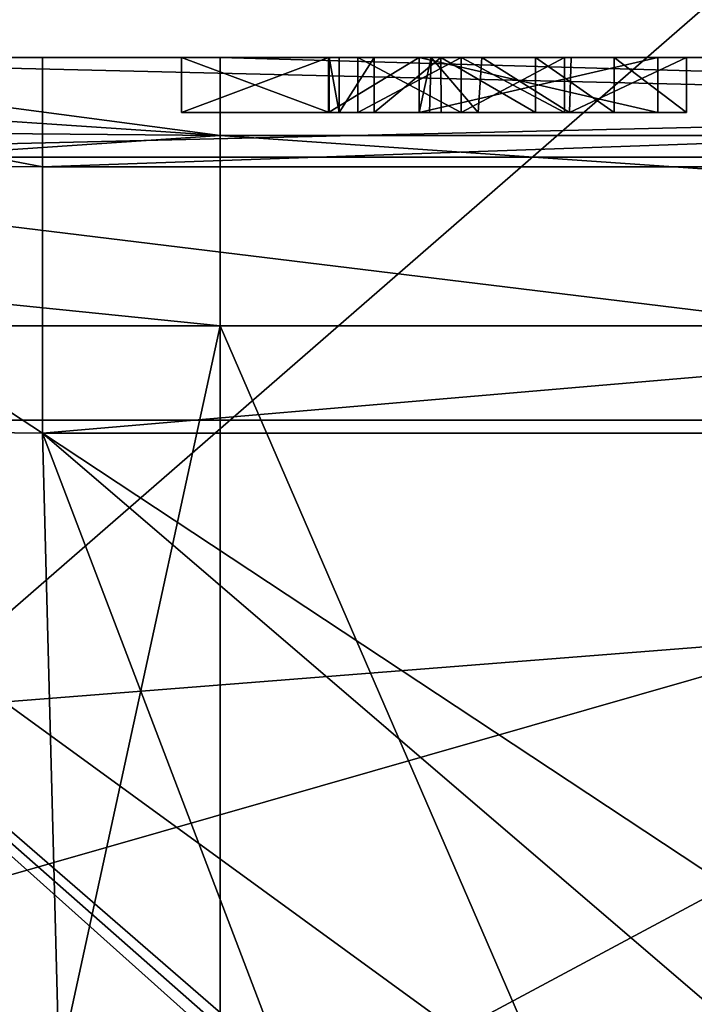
# Model space of a CAD drawing. Header units: millimetres. Extents: x -175 to 175, y 0 to 204.
# Tile 96 of 138: x 147.14 to 148.36, y 80.88 to 82.67. Entities that reach past the tile are written whole.
import ezdxf

# ---------------------------------------------------------------- set-up
doc = ezdxf.new("R2010")
doc.units = ezdxf.units.MM
doc.header["$LTSCALE"] = 65.185185
for name, color, linetype in [('488', 7, 'CONTINUOUS'), ('492', 7, 'CONTINUOUS'), ('493', 7, 'CONTINUOUS'), ('498', 7, 'CONTINUOUS'), ('500', 7, 'CONTINUOUS'), ('501', 7, 'CONTINUOUS'), ('506', 7, 'CONTINUOUS'), ('507', 7, 'CONTINUOUS'), ('531', 7, 'CONTINUOUS'), ('533', 7, 'CONTINUOUS'), ('534', 7, 'CONTINUOUS'), ('550', 7, 'CONTINUOUS'), ('551', 7, 'CONTINUOUS'), ('552', 7, 'CONTINUOUS'), ('553', 7, 'CONTINUOUS'), ('554', 7, 'CONTINUOUS'), ('555', 7, 'CONTINUOUS'), ('556', 7, 'CONTINUOUS'), ('557', 7, 'CONTINUOUS'), ('558', 7, 'CONTINUOUS'), ('559', 7, 'CONTINUOUS'), ('560', 7, 'CONTINUOUS'), ('561', 7, 'CONTINUOUS'), ('562', 7, 'CONTINUOUS'), ('563', 7, 'CONTINUOUS'), ('564', 7, 'CONTINUOUS'), ('565', 7, 'CONTINUOUS'), ('608', 7, 'CONTINUOUS'), ('609', 7, 'CONTINUOUS'), ('610', 7, 'CONTINUOUS'), ('611', 7, 'CONTINUOUS'), ('612', 7, 'CONTINUOUS'), ('613', 7, 'CONTINUOUS'), ('614', 7, 'CONTINUOUS'), ('683', 7, 'CONTINUOUS'), ('783', 7, 'CONTINUOUS'), ('802', 7, 'CONTINUOUS'), ('803', 7, 'CONTINUOUS'), ('806', 7, 'CONTINUOUS'), ('807', 7, 'CONTINUOUS'), ('819', 7, 'CONTINUOUS'), ('820', 7, 'CONTINUOUS'), ('827', 7, 'CONTINUOUS')]:
    doc.layers.add(name, color=color, linetype=linetype)

msp = doc.modelspace()

# ---------------------------------------------------------------- linework, layer by layer
at = {"layer": '488', "color": 7, "linetype": 'CONTINUOUS', "true_color": 0xe0f2ff}
for points in [[(147.5, 70.5738, -7.0255), (147.5, 82.1131, -7.3277), (152.5, 70.5738, -7.0255), (147.5, 70.5738, -7.0255)], [(152.5, 70.5738, -7.0255), (147.5, 82.1131, -7.3277), (152.5, 82.1131, -7.3277), (152.5, 70.5738, -7.0255)]]:
    msp.add_3dface(points, dxfattribs=at)
at = {"layer": '492', "color": 7, "linetype": 'CONTINUOUS', "true_color": 0xe0f2ff}
for points in [[(147.5, 82.1131, -7.3277), (147.5, 70.5738, -7.0255), (144.9872, 70.5738, -6.3522), (147.5, 82.1131, -7.3277)], [(147.5, 82.1131, -7.3277), (144.9872, 70.5738, -6.3522), (146.37, 82.1131, -7.2065), (147.5, 82.1131, -7.3277)]]:
    msp.add_3dface(points, dxfattribs=at)
at = {"layer": '493', "color": 7, "linetype": 'CONTINUOUS', "true_color": 0xe0f2ff}
for points in [[(151.6872, 78.9406, 8.7446), (152.8229, 81.9183, 8.8226), (147.1771, 81.9183, 8.8226), (151.6872, 78.9406, 8.7446)], [(150, 79.5, 8.7592), (151.6872, 78.9406, 8.7446), (147.1771, 81.9183, 8.8226), (150, 79.5, 8.7592)], [(148.3128, 78.9406, 8.7446), (150, 79.5, 8.7592), (147.1771, 81.9183, 8.8226), (148.3128, 78.9406, 8.7446)], [(147.2932, 77.4831, 8.7064), (148.3128, 78.9406, 8.7446), (147.1771, 81.9183, 8.8226), (147.2932, 77.4831, 8.7064)]]:
    msp.add_3dface(points, dxfattribs=at)
at = {"layer": '498', "color": 7, "linetype": 'CONTINUOUS', "true_color": 0xe0f2ff}
for points in [[(144.8236, 84.1, -19.3185), (150, 84.1, -20), (144.8236, 79.6, -19.3185), (144.8236, 84.1, -19.3185)], [(144.8236, 79.6, -19.3185), (150, 84.1, -20), (150, 79.6, -20), (144.8236, 79.6, -19.3185)]]:
    msp.add_3dface(points, dxfattribs=at)
at = {"layer": '500', "color": 7, "linetype": 'CONTINUOUS', "true_color": 0xe0f2ff}
for points in [[(145.1719, 79.429, -18.0185), (150, 79.429, -18.6542), (141.1303, 81.942, -15.3628), (145.1719, 79.429, -18.0185)], [(141.1303, 81.942, -15.3628), (150, 79.429, -18.6542), (150, 81.942, -17.7395), (141.1303, 81.942, -15.3628)]]:
    msp.add_3dface(points, dxfattribs=at)
at = {"layer": '501', "color": 7, "linetype": 'CONTINUOUS', "true_color": 0xe0f2ff}
for points in [[(141.1303, 81.942, 15.3628), (150, 81.942, 17.7395), (142.1714, 79.7003, 16.8231), (141.1303, 81.942, 15.3628)], [(142.1714, 79.7003, 16.8231), (150, 81.942, 17.7395), (145.9875, 79.7944, 18.0813), (142.1714, 79.7003, 16.8231)], [(145.9875, 79.7944, 18.0813), (150, 81.942, 17.7395), (150.0004, 79.8296, 18.5084), (145.9875, 79.7944, 18.0813)]]:
    msp.add_3dface(points, dxfattribs=at)
at = {"layer": '506', "color": 7, "linetype": 'CONTINUOUS', "true_color": 0xe0f2ff}
for points in [[(169.5, 83.1889, 40.26), (130.5, 83.1889, 40.26), (130.5, 80.1266, 24.8648), (169.5, 83.1889, 40.26)], [(169.5, 83.1889, 40.26), (130.5, 80.1266, 24.8648), (169.5, 80.1266, 24.8648), (169.5, 83.1889, 40.26)]]:
    msp.add_3dface(points, dxfattribs=at)
at = {"layer": '507', "color": 7, "linetype": 'CONTINUOUS', "true_color": 0xe0f2ff}
for points in [[(146.087, 82.4192, -16.927), (153.913, 82.4192, -16.927), (146.2982, 82.6, -16.3869), (146.087, 82.4192, -16.927)], [(146.2982, 82.6, -16.3869), (153.913, 82.4192, -16.927), (153.7018, 82.6, -16.3869), (146.2982, 82.6, -16.3869)], [(141.1303, 81.942, -15.3628), (150, 81.942, -17.7395), (146.087, 82.4192, -16.927), (141.1303, 81.942, -15.3628)], [(146.087, 82.4192, -16.927), (150, 81.942, -17.7395), (153.913, 82.4192, -16.927), (146.087, 82.4192, -16.927)]]:
    msp.add_3dface(points, dxfattribs=at)
at = {"layer": '531', "color": 7, "linetype": 'CONTINUOUS', "true_color": 0xe0f2ff}
for points in [[(145.5, 82.6, 4.5), (154.5, 82.6, 4.5), (151.1099, 78.5195, 4.5), (145.5, 82.6, 4.5)], [(145.5, 70.1, 4.5), (145.5, 82.6, 4.5), (147.8658, 76.1181, 4.5), (145.5, 70.1, 4.5)], [(147.8658, 76.1181, 4.5), (145.5, 82.6, 4.5), (147.9496, 77.0538, 4.5), (147.8658, 76.1181, 4.5)], [(147.9496, 77.0538, 4.5), (145.5, 82.6, 4.5), (148.6338, 78.1949, 4.5), (147.9496, 77.0538, 4.5)], [(148.6338, 78.1949, 4.5), (145.5, 82.6, 4.5), (149.8664, 78.6957, 4.5), (148.6338, 78.1949, 4.5)], [(149.8664, 78.6957, 4.5), (145.5, 82.6, 4.5), (149.9325, 78.7, 4.5), (149.8664, 78.6957, 4.5)], [(149.9325, 78.7, 4.5), (145.5, 82.6, 4.5), (149.9987, 78.7008, 4.5), (149.9325, 78.7, 4.5)], [(149.9987, 78.7008, 4.5), (145.5, 82.6, 4.5), (151.1099, 78.5195, 4.5), (149.9987, 78.7008, 4.5)]]:
    msp.add_3dface(points, dxfattribs=at)
at = {"layer": '533', "color": 7, "linetype": 'CONTINUOUS', "true_color": 0xe0f2ff}
for points in [[(154.5, 70.1, -4.5), (154.5, 82.6, -4.5), (145.5, 70.1, -4.5), (154.5, 70.1, -4.5)], [(154.5, 82.6, -4.5), (145.5, 82.6, -4.5), (145.5, 70.1, -4.5), (154.5, 82.6, -4.5)]]:
    msp.add_3dface(points, dxfattribs=at)
at = {"layer": '534', "color": 7, "linetype": 'CONTINUOUS', "true_color": 0xe0f2ff}
for points in [[(154.5, 82.6, -4.5), (154.5, 82.6, 4.5), (145.5, 82.6, -4.5), (154.5, 82.6, -4.5)], [(154.5, 82.6, 4.5), (145.5, 82.6, 4.5), (145.5, 82.6, -4.5), (154.5, 82.6, 4.5)]]:
    msp.add_3dface(points, dxfattribs=at)
at = {"layer": '550', "color": 7, "linetype": 'CONTINUOUS', "true_color": 0xe0f2ff}
for points in [[(147.8609, 82.5, 14.4951), (147.6974, 82.5, 14.4951), (147.4294, 82.5, 14.3561), (147.8609, 82.5, 14.4951)], [(147.4294, 82.5, 14.3561), (147.6974, 82.5, 14.4951), (147.4294, 82.5, 14.4951), (147.4294, 82.5, 14.3561)], [(148.2945, 82.5, 14.4951), (147.8609, 82.5, 14.4951), (147.4294, 82.5, 14.3561), (148.2945, 82.5, 14.4951)], [(147.6967, 82.5, 14.3561), (148.2945, 82.5, 14.4951), (147.4294, 82.5, 14.3561), (147.6967, 82.5, 14.3561)], [(147.8609, 82.5, 14.3561), (148.2945, 82.5, 14.4951), (147.6967, 82.5, 14.3561), (147.8609, 82.5, 14.3561)], [(147.8609, 82.5, 13.4637), (147.8609, 82.5, 14.3561), (147.6967, 82.5, 13.4637), (147.8609, 82.5, 13.4637)], [(147.6967, 82.5, 13.4637), (147.8609, 82.5, 14.3561), (147.6967, 82.5, 14.3561), (147.6967, 82.5, 13.4637)], [(147.6974, 82.5, 14.5755), (147.6974, 82.5, 14.4951), (147.8609, 82.5, 14.5636), (147.6974, 82.5, 14.5755)], [(147.8609, 82.5, 14.5636), (147.6974, 82.5, 14.4951), (147.8609, 82.5, 14.5293), (147.8609, 82.5, 14.5636)], [(147.8609, 82.5, 14.5293), (147.6974, 82.5, 14.4951), (147.8609, 82.5, 14.4951), (147.8609, 82.5, 14.5293)], [(147.7161, 82.5, 14.7331), (147.6974, 82.5, 14.5755), (147.8797, 82.5, 14.7056), (147.7161, 82.5, 14.7331)], [(147.8797, 82.5, 14.7056), (147.6974, 82.5, 14.5755), (147.8609, 82.5, 14.5636), (147.8797, 82.5, 14.7056)], [(147.7795, 82.5, 14.8518), (147.7161, 82.5, 14.7331), (147.9683, 82.5, 14.799), (147.7795, 82.5, 14.8518)], [(147.9683, 82.5, 14.799), (147.7161, 82.5, 14.7331), (147.8797, 82.5, 14.7056), (147.9683, 82.5, 14.799)], [(147.901, 82.5, 14.9316), (147.7795, 82.5, 14.8518), (148.3464, 82.5, 14.9358), (147.901, 82.5, 14.9316)], [(148.3464, 82.5, 14.9358), (147.7795, 82.5, 14.8518), (148.1338, 82.5, 14.8251), (148.3464, 82.5, 14.9358)], [(148.1338, 82.5, 14.8251), (147.7795, 82.5, 14.8518), (147.9683, 82.5, 14.799), (148.1338, 82.5, 14.8251)], [(148.2945, 82.5, 14.3561), (148.2945, 82.5, 14.4951), (147.8609, 82.5, 14.3561), (148.2945, 82.5, 14.3561)], [(148.0724, 82.5, 14.9637), (147.901, 82.5, 14.9316), (148.215, 82.5, 14.9578), (148.0724, 82.5, 14.9637)], [(148.215, 82.5, 14.9578), (147.901, 82.5, 14.9316), (148.3464, 82.5, 14.9358), (148.215, 82.5, 14.9578)], [(148.3464, 82.5, 14.7908), (148.3464, 82.5, 14.9358), (148.1338, 82.5, 14.8251), (148.3464, 82.5, 14.7908)]]:
    msp.add_3dface(points, dxfattribs=at)
at = {"layer": '551', "color": 7, "linetype": 'CONTINUOUS', "true_color": 0xe0f2ff}
for points in [[(147.4294, 82.5, 14.4951), (147.6974, 82.5, 14.4951), (147.4294, 82.6, 14.4951), (147.4294, 82.5, 14.4951)], [(147.6974, 82.5, 14.4951), (147.6974, 82.6, 14.4951), (147.4294, 82.6, 14.4951), (147.6974, 82.5, 14.4951)]]:
    msp.add_3dface(points, dxfattribs=at)
at = {"layer": '552', "color": 7, "linetype": 'CONTINUOUS', "true_color": 0xe0f2ff}
for points in [[(147.4294, 82.5, 14.3561), (147.4294, 82.5, 14.4951), (147.4294, 82.6, 14.3561), (147.4294, 82.5, 14.3561)], [(147.4294, 82.5, 14.4951), (147.4294, 82.6, 14.4951), (147.4294, 82.6, 14.3561), (147.4294, 82.5, 14.4951)]]:
    msp.add_3dface(points, dxfattribs=at)
at = {"layer": '553', "color": 7, "linetype": 'CONTINUOUS', "true_color": 0xe0f2ff}
for points in [[(147.6967, 82.5, 14.3561), (147.4294, 82.5, 14.3561), (147.6967, 82.6, 14.3561), (147.6967, 82.5, 14.3561)], [(147.4294, 82.5, 14.3561), (147.4294, 82.6, 14.3561), (147.6967, 82.6, 14.3561), (147.4294, 82.5, 14.3561)]]:
    msp.add_3dface(points, dxfattribs=at)
at = {"layer": '554', "color": 7, "linetype": 'CONTINUOUS', "true_color": 0xe0f2ff}
for points in [[(147.6967, 82.5, 13.4637), (147.6967, 82.5, 14.3561), (147.6967, 82.6, 13.4637), (147.6967, 82.5, 13.4637)], [(147.6967, 82.5, 14.3561), (147.6967, 82.6, 14.3561), (147.6967, 82.6, 13.4637), (147.6967, 82.5, 14.3561)]]:
    msp.add_3dface(points, dxfattribs=at)
at = {"layer": '555', "color": 7, "linetype": 'CONTINUOUS', "true_color": 0xe0f2ff}
for points in [[(147.8609, 82.5, 13.4637), (147.6967, 82.5, 13.4637), (147.8609, 82.6, 13.4637), (147.8609, 82.5, 13.4637)], [(147.6967, 82.5, 13.4637), (147.6967, 82.6, 13.4637), (147.8609, 82.6, 13.4637), (147.6967, 82.5, 13.4637)]]:
    msp.add_3dface(points, dxfattribs=at)
at = {"layer": '556', "color": 7, "linetype": 'CONTINUOUS', "true_color": 0xe0f2ff}
for points in [[(147.8609, 82.5, 14.3561), (147.8609, 82.5, 13.4637), (147.8609, 82.6, 14.3561), (147.8609, 82.5, 14.3561)], [(147.8609, 82.5, 13.4637), (147.8609, 82.6, 13.4637), (147.8609, 82.6, 14.3561), (147.8609, 82.5, 13.4637)]]:
    msp.add_3dface(points, dxfattribs=at)
at = {"layer": '557', "color": 7, "linetype": 'CONTINUOUS', "true_color": 0xe0f2ff}
for points in [[(148.2945, 82.5, 14.3561), (147.8609, 82.5, 14.3561), (148.2945, 82.6, 14.3561), (148.2945, 82.5, 14.3561)], [(147.8609, 82.5, 14.3561), (147.8609, 82.6, 14.3561), (148.2945, 82.6, 14.3561), (147.8609, 82.5, 14.3561)]]:
    msp.add_3dface(points, dxfattribs=at)
at = {"layer": '558', "color": 7, "linetype": 'CONTINUOUS', "true_color": 0xe0f2ff}
for points in [[(148.2945, 82.5, 14.4951), (148.2945, 82.5, 14.3561), (148.2945, 82.6, 14.4951), (148.2945, 82.5, 14.4951)], [(148.2945, 82.5, 14.3561), (148.2945, 82.6, 14.3561), (148.2945, 82.6, 14.4951), (148.2945, 82.5, 14.3561)]]:
    msp.add_3dface(points, dxfattribs=at)
at = {"layer": '559', "color": 7, "linetype": 'CONTINUOUS', "true_color": 0xe0f2ff}
for points in [[(147.8609, 82.5, 14.4951), (148.2945, 82.5, 14.4951), (147.8609, 82.6, 14.4951), (147.8609, 82.5, 14.4951)], [(148.2945, 82.5, 14.4951), (148.2945, 82.6, 14.4951), (147.8609, 82.6, 14.4951), (148.2945, 82.5, 14.4951)]]:
    msp.add_3dface(points, dxfattribs=at)
at = {"layer": '560', "color": 7, "linetype": 'CONTINUOUS', "true_color": 0xe0f2ff}
for points in [[(147.8609, 82.5, 14.5636), (147.8609, 82.5, 14.5293), (147.8609, 82.6, 14.5636), (147.8609, 82.5, 14.5636)], [(147.8609, 82.5, 14.5293), (147.8609, 82.5, 14.4951), (147.8609, 82.6, 14.5293), (147.8609, 82.5, 14.5293)], [(147.8609, 82.6, 14.5636), (147.8609, 82.5, 14.5293), (147.8609, 82.6, 14.5293), (147.8609, 82.6, 14.5636)], [(147.8609, 82.5, 14.4951), (147.8609, 82.6, 14.4951), (147.8609, 82.6, 14.5293), (147.8609, 82.5, 14.4951)]]:
    msp.add_3dface(points, dxfattribs=at)
at = {"layer": '561', "color": 7, "linetype": 'CONTINUOUS', "true_color": 0xe0f2ff}
for points in [[(147.8797, 82.5, 14.7056), (147.8609, 82.5, 14.5636), (147.883, 82.6, 14.7134), (147.8797, 82.5, 14.7056)], [(147.8609, 82.5, 14.5636), (147.8609, 82.6, 14.5636), (147.883, 82.6, 14.7134), (147.8609, 82.5, 14.5636)], [(147.9683, 82.5, 14.799), (147.8797, 82.5, 14.7056), (147.883, 82.6, 14.7134), (147.9683, 82.5, 14.799)], [(147.9751, 82.6, 14.8021), (147.9683, 82.5, 14.799), (147.883, 82.6, 14.7134), (147.9751, 82.6, 14.8021)], [(148.1338, 82.5, 14.8251), (147.9683, 82.5, 14.799), (147.9751, 82.6, 14.8021), (148.1338, 82.5, 14.8251)], [(148.1369, 82.6, 14.8249), (148.1338, 82.5, 14.8251), (147.9751, 82.6, 14.8021), (148.1369, 82.6, 14.8249)], [(148.3464, 82.5, 14.7908), (148.1338, 82.5, 14.8251), (148.3464, 82.6, 14.7908), (148.3464, 82.5, 14.7908)], [(148.3464, 82.6, 14.7908), (148.1338, 82.5, 14.8251), (148.1369, 82.6, 14.8249), (148.3464, 82.6, 14.7908)]]:
    msp.add_3dface(points, dxfattribs=at)
at = {"layer": '562', "color": 7, "linetype": 'CONTINUOUS', "true_color": 0xe0f2ff}
for points in [[(148.3464, 82.5, 14.9358), (148.3464, 82.5, 14.7908), (148.3464, 82.6, 14.9358), (148.3464, 82.5, 14.9358)], [(148.3464, 82.5, 14.7908), (148.3464, 82.6, 14.7908), (148.3464, 82.6, 14.9358), (148.3464, 82.5, 14.7908)]]:
    msp.add_3dface(points, dxfattribs=at)
at = {"layer": '563', "color": 7, "linetype": 'CONTINUOUS', "true_color": 0xe0f2ff}
for points in [[(148.0724, 82.5, 14.9637), (148.215, 82.5, 14.9578), (148.0724, 82.6, 14.9637), (148.0724, 82.5, 14.9637)], [(148.0724, 82.6, 14.9637), (148.215, 82.5, 14.9578), (148.215, 82.6, 14.9578), (148.0724, 82.6, 14.9637)], [(148.215, 82.5, 14.9578), (148.3464, 82.5, 14.9358), (148.215, 82.6, 14.9578), (148.215, 82.5, 14.9578)], [(148.3464, 82.5, 14.9358), (148.3464, 82.6, 14.9358), (148.215, 82.6, 14.9578), (148.3464, 82.5, 14.9358)]]:
    msp.add_3dface(points, dxfattribs=at)
at = {"layer": '564', "color": 7, "linetype": 'CONTINUOUS', "true_color": 0xe0f2ff}
for points in [[(147.6974, 82.5, 14.5755), (147.7161, 82.5, 14.7331), (147.6974, 82.6, 14.5755), (147.6974, 82.5, 14.5755)], [(147.6974, 82.6, 14.5755), (147.7161, 82.5, 14.7331), (147.716, 82.6, 14.7327), (147.6974, 82.6, 14.5755)], [(147.716, 82.6, 14.7327), (147.7161, 82.5, 14.7331), (147.7791, 82.6, 14.8514), (147.716, 82.6, 14.7327)], [(147.7161, 82.5, 14.7331), (147.7795, 82.5, 14.8518), (147.7791, 82.6, 14.8514), (147.7161, 82.5, 14.7331)], [(147.7791, 82.6, 14.8514), (147.7795, 82.5, 14.8518), (147.9007, 82.6, 14.9315), (147.7791, 82.6, 14.8514)], [(147.7795, 82.5, 14.8518), (147.901, 82.5, 14.9316), (147.9007, 82.6, 14.9315), (147.7795, 82.5, 14.8518)], [(147.901, 82.5, 14.9316), (148.0724, 82.5, 14.9637), (147.9007, 82.6, 14.9315), (147.901, 82.5, 14.9316)], [(148.0724, 82.5, 14.9637), (148.0724, 82.6, 14.9637), (147.9007, 82.6, 14.9315), (148.0724, 82.5, 14.9637)]]:
    msp.add_3dface(points, dxfattribs=at)
at = {"layer": '565', "color": 7, "linetype": 'CONTINUOUS', "true_color": 0xe0f2ff}
for points in [[(147.6974, 82.5, 14.4951), (147.6974, 82.5, 14.5755), (147.6974, 82.6, 14.4951), (147.6974, 82.5, 14.4951)], [(147.6974, 82.6, 14.4951), (147.6974, 82.5, 14.5755), (147.6974, 82.6, 14.5755), (147.6974, 82.6, 14.4951)]]:
    msp.add_3dface(points, dxfattribs=at)
at = {"layer": '608', "color": 7, "linetype": 'CONTINUOUS', "true_color": 0xe0f2ff}
for points in [[(148.125, 82.5, 10.25), (148.125, 82.6, 10.25), (148.125, 82.6, 11.75), (148.125, 82.5, 10.25)], [(148.125, 82.5, 11.75), (148.125, 82.5, 10.25), (148.125, 82.6, 11.75), (148.125, 82.5, 11.75)]]:
    msp.add_3dface(points, dxfattribs=at)
at = {"layer": '609', "color": 7, "linetype": 'CONTINUOUS', "true_color": 0xe0f2ff}
for points in [[(148.125, 82.5, 11.75), (148.125, 82.6, 11.75), (147.9375, 82.6, 11.75), (148.125, 82.5, 11.75)], [(147.9375, 82.5, 11.75), (148.125, 82.5, 11.75), (147.9375, 82.6, 11.75), (147.9375, 82.5, 11.75)]]:
    msp.add_3dface(points, dxfattribs=at)
at = {"layer": '610', "color": 7, "linetype": 'CONTINUOUS', "true_color": 0xe0f2ff}
for points in [[(147.9375, 82.5, 11.75), (147.9375, 82.6, 11.75), (147.75, 82.6, 11.5266), (147.9375, 82.5, 11.75)], [(147.75, 82.5, 11.5266), (147.9375, 82.5, 11.75), (147.75, 82.6, 11.5266), (147.75, 82.5, 11.5266)]]:
    msp.add_3dface(points, dxfattribs=at)
at = {"layer": '611', "color": 7, "linetype": 'CONTINUOUS', "true_color": 0xe0f2ff}
for points in [[(147.75, 82.5, 11.5266), (147.75, 82.6, 11.5266), (147.75, 82.6, 11.2713), (147.75, 82.5, 11.5266)], [(147.75, 82.5, 11.2713), (147.75, 82.5, 11.5266), (147.75, 82.6, 11.2713), (147.75, 82.5, 11.2713)]]:
    msp.add_3dface(points, dxfattribs=at)
at = {"layer": '612', "color": 7, "linetype": 'CONTINUOUS', "true_color": 0xe0f2ff}
for points in [[(147.75, 82.5, 11.2713), (147.75, 82.6, 11.2713), (147.9375, 82.6, 11.4947), (147.75, 82.5, 11.2713)], [(147.9375, 82.5, 11.4947), (147.75, 82.5, 11.2713), (147.9375, 82.6, 11.4947), (147.9375, 82.5, 11.4947)]]:
    msp.add_3dface(points, dxfattribs=at)
at = {"layer": '613', "color": 7, "linetype": 'CONTINUOUS', "true_color": 0xe0f2ff}
for points in [[(147.9375, 82.5, 11.4947), (147.9375, 82.6, 11.4947), (147.9375, 82.6, 10.25), (147.9375, 82.5, 11.4947)], [(147.9375, 82.5, 10.25), (147.9375, 82.5, 11.4947), (147.9375, 82.6, 10.25), (147.9375, 82.5, 10.25)]]:
    msp.add_3dface(points, dxfattribs=at)
at = {"layer": '614', "color": 7, "linetype": 'CONTINUOUS', "true_color": 0xe0f2ff}
for points in [[(148.125, 82.6, 10.25), (148.125, 82.5, 10.25), (147.9375, 82.5, 10.25), (148.125, 82.6, 10.25)], [(148.125, 82.6, 10.25), (147.9375, 82.5, 10.25), (147.9375, 82.6, 10.25), (148.125, 82.6, 10.25)]]:
    msp.add_3dface(points, dxfattribs=at)
at = {"layer": '683', "color": 7, "linetype": 'CONTINUOUS', "true_color": 0xe0f2ff}
for points in [[(147.2932, 77.4831, 8.7064), (147.1771, 81.9183, 8.8226), (146.5644, 81.9257, 8.6132), (147.2932, 77.4831, 8.7064)], [(147.1849, 76.6012, 8.6747), (147.2932, 77.4831, 8.7064), (146.5644, 81.9257, 8.6132), (147.1849, 76.6012, 8.6747)], [(146.8621, 70.5633, 8.3158), (147.1849, 76.6012, 8.6747), (146.5644, 81.9257, 8.6132), (146.8621, 70.5633, 8.3158)]]:
    msp.add_3dface(points, dxfattribs=at)
at = {"layer": '783', "color": 7, "linetype": 'CONTINUOUS', "true_color": 0xe0f2ff}
for points in [[(146.2982, 82.6, 16.3869), (153.7018, 82.6, 16.3869), (146.087, 82.4192, 16.927), (146.2982, 82.6, 16.3869)], [(146.087, 82.4192, 16.927), (153.7018, 82.6, 16.3869), (153.913, 82.4192, 16.927), (146.087, 82.4192, 16.927)], [(150, 81.942, 17.7395), (141.1303, 81.942, 15.3628), (146.087, 82.4192, 16.927), (150, 81.942, 17.7395)], [(150, 81.942, 17.7395), (146.087, 82.4192, 16.927), (153.913, 82.4192, 16.927), (150, 81.942, 17.7395)]]:
    msp.add_3dface(points, dxfattribs=at)
at = {"layer": '802', "color": 7, "linetype": 'CONTINUOUS', "true_color": 0xe0f2ff}
for points in [[(152.5, 82.6, -7.8275), (152.5, 82.4582, -7.4786), (147.5, 82.6, -7.8275), (152.5, 82.6, -7.8275)], [(147.5, 82.6, -7.8275), (152.5, 82.4582, -7.4786), (147.5, 82.4582, -7.4786), (147.5, 82.6, -7.8275)], [(152.5, 82.1131, -7.3277), (147.5, 82.1131, -7.3277), (147.5, 82.4582, -7.4786), (152.5, 82.1131, -7.3277)], [(152.5, 82.4582, -7.4786), (152.5, 82.1131, -7.3277), (147.5, 82.4582, -7.4786), (152.5, 82.4582, -7.4786)]]:
    msp.add_3dface(points, dxfattribs=at)
at = {"layer": '803', "color": 7, "linetype": 'CONTINUOUS', "true_color": 0xe0f2ff}
for points in [[(145.5229, 82.4759, -7.13), (145.3946, 82.6, -7.4339), (147.5, 82.4582, -7.4786), (145.5229, 82.4759, -7.13)], [(147.5, 82.4582, -7.4786), (145.3946, 82.6, -7.4339), (146.429, 82.6, -7.7283), (147.5, 82.4582, -7.4786)], [(147.5, 82.6, -7.8275), (147.5, 82.4582, -7.4786), (146.429, 82.6, -7.7283), (147.5, 82.6, -7.8275)], [(145.4572, 82.3202, -6.9756), (145.5229, 82.4759, -7.13), (147.5, 82.4582, -7.4786), (145.4572, 82.3202, -6.9756)], [(147.5, 82.1131, -7.3277), (145.4572, 82.3202, -6.9756), (147.5, 82.4582, -7.4786), (147.5, 82.1131, -7.3277)], [(147.5, 82.1131, -7.3277), (146.37, 82.1131, -7.2065), (145.4572, 82.3202, -6.9756), (147.5, 82.1131, -7.3277)]]:
    msp.add_3dface(points, dxfattribs=at)
at = {"layer": '806', "color": 7, "linetype": 'CONTINUOUS', "true_color": 0xe0f2ff}
for points in [[(147.1771, 82.4014, 9.0339), (147.1771, 82.6, 9.5223), (146.1358, 82.6, 9.166), (147.1771, 82.4014, 9.0339)], [(146.4321, 82.4065, 8.7844), (147.1771, 82.4014, 9.0339), (146.1358, 82.6, 9.166), (146.4321, 82.4065, 8.7844)], [(146.5644, 81.9257, 8.6132), (147.1771, 81.9183, 8.8226), (146.4321, 82.4065, 8.7844), (146.5644, 81.9257, 8.6132)], [(147.1771, 81.9183, 8.8226), (147.1771, 82.4014, 9.0339), (146.4321, 82.4065, 8.7844), (147.1771, 81.9183, 8.8226)]]:
    msp.add_3dface(points, dxfattribs=at)
at = {"layer": '807', "color": 7, "linetype": 'CONTINUOUS', "true_color": 0xe0f2ff}
for points in [[(147.1771, 82.6, 9.5223), (147.1771, 82.4014, 9.0339), (152.8229, 82.6, 9.5223), (147.1771, 82.6, 9.5223)], [(152.8229, 82.6, 9.5223), (147.1771, 82.4014, 9.0339), (152.8229, 82.4014, 9.0339), (152.8229, 82.6, 9.5223)], [(147.1771, 81.9183, 8.8226), (152.8229, 81.9183, 8.8226), (152.8229, 82.4014, 9.0339), (147.1771, 81.9183, 8.8226)], [(147.1771, 82.4014, 9.0339), (147.1771, 81.9183, 8.8226), (152.8229, 82.4014, 9.0339), (147.1771, 82.4014, 9.0339)]]:
    msp.add_3dface(points, dxfattribs=at)
at = {"layer": '819', "color": 7, "linetype": 'CONTINUOUS', "true_color": 0xe0f2ff}
for points in [[(147.1771, 82.6, 9.5223), (146.2982, 82.6, 16.3869), (146.1358, 82.6, 9.166), (147.1771, 82.6, 9.5223)], [(147.4294, 82.6, 14.4951), (147.6974, 82.6, 14.4951), (146.2982, 82.6, 16.3869), (147.4294, 82.6, 14.4951)], [(147.6974, 82.6, 14.4951), (147.6974, 82.6, 14.5755), (146.2982, 82.6, 16.3869), (147.6974, 82.6, 14.4951)], [(147.4294, 82.6, 14.3561), (147.4294, 82.6, 14.4951), (146.2982, 82.6, 16.3869), (147.4294, 82.6, 14.3561)], [(147.4294, 82.6, 14.3561), (146.2982, 82.6, 16.3869), (147.1771, 82.6, 9.5223), (147.4294, 82.6, 14.3561)], [(148.215, 82.6, 14.9578), (148.3464, 82.6, 14.9358), (146.2982, 82.6, 16.3869), (148.215, 82.6, 14.9578)], [(148.3464, 82.6, 14.9358), (148.5239, 82.6, 14.9278), (146.2982, 82.6, 16.3869), (148.3464, 82.6, 14.9358)], [(148.0724, 82.6, 14.9637), (148.215, 82.6, 14.9578), (146.2982, 82.6, 16.3869), (148.0724, 82.6, 14.9637)], [(147.9007, 82.6, 14.9315), (148.0724, 82.6, 14.9637), (146.2982, 82.6, 16.3869), (147.9007, 82.6, 14.9315)], [(147.6974, 82.6, 14.5755), (147.716, 82.6, 14.7327), (146.2982, 82.6, 16.3869), (147.6974, 82.6, 14.5755)], [(147.716, 82.6, 14.7327), (147.7791, 82.6, 14.8514), (146.2982, 82.6, 16.3869), (147.716, 82.6, 14.7327)], [(147.7791, 82.6, 14.8514), (147.9007, 82.6, 14.9315), (146.2982, 82.6, 16.3869), (147.7791, 82.6, 14.8514)], [(148.5239, 82.6, 14.9278), (148.7114, 82.6, 14.9278), (146.2982, 82.6, 16.3869), (148.5239, 82.6, 14.9278)], [(148.7114, 82.6, 14.9278), (149.5619, 82.6, 14.5494), (146.2982, 82.6, 16.3869), (148.7114, 82.6, 14.9278)], [(150.0916, 82.6, 14.497), (150.2941, 82.6, 14.5493), (146.2982, 82.6, 16.3869), (150.0916, 82.6, 14.497)], [(149.7487, 82.6, 14.5117), (150.0916, 82.6, 14.497), (146.2982, 82.6, 16.3869), (149.7487, 82.6, 14.5117)], [(150.2941, 82.6, 14.5493), (150.602, 82.6, 14.4683), (146.2982, 82.6, 16.3869), (150.2941, 82.6, 14.5493)], [(150.602, 82.6, 14.4683), (150.9856, 82.6, 14.324), (146.2982, 82.6, 16.3869), (150.602, 82.6, 14.4683)], [(149.5619, 82.6, 14.5494), (149.7487, 82.6, 14.5117), (146.2982, 82.6, 16.3869), (149.5619, 82.6, 14.5494)], [(150.9856, 82.6, 14.324), (151.1646, 82.6, 14.4776), (146.2982, 82.6, 16.3869), (150.9856, 82.6, 14.324)], [(151.1646, 82.6, 14.4776), (151.4063, 82.6, 14.5433), (146.2982, 82.6, 16.3869), (151.1646, 82.6, 14.4776)], [(151.4063, 82.6, 14.5433), (151.6691, 82.6, 14.5461), (146.2982, 82.6, 16.3869), (151.4063, 82.6, 14.5433)], [(151.6691, 82.6, 14.5461), (151.8701, 82.6, 14.4843), (146.2982, 82.6, 16.3869), (151.6691, 82.6, 14.5461)], [(151.8701, 82.6, 14.4843), (152.3441, 82.6, 14.929), (146.2982, 82.6, 16.3869), (151.8701, 82.6, 14.4843)], [(152.3441, 82.6, 14.929), (152.5057, 82.6, 14.929), (146.2982, 82.6, 16.3869), (152.3441, 82.6, 14.929)], [(152.5057, 82.6, 14.929), (153.7018, 82.6, 16.3869), (146.2982, 82.6, 16.3869), (152.5057, 82.6, 14.929)], [(147.75, 82.6, 11.2713), (147.4294, 82.6, 14.3561), (147.1771, 82.6, 9.5223), (147.75, 82.6, 11.2713)], [(147.9375, 82.6, 10.25), (147.75, 82.6, 11.2713), (147.1771, 82.6, 9.5223), (147.9375, 82.6, 10.25)], [(147.9375, 82.6, 10.25), (147.1771, 82.6, 9.5223), (152.8229, 82.6, 9.5223), (147.9375, 82.6, 10.25)], [(147.6967, 82.6, 14.3561), (147.4294, 82.6, 14.3561), (147.6967, 82.6, 13.4637), (147.6967, 82.6, 14.3561)], [(147.6967, 82.6, 13.4637), (147.4294, 82.6, 14.3561), (147.75, 82.6, 11.2713), (147.6967, 82.6, 13.4637)], [(147.8609, 82.6, 13.4637), (147.6967, 82.6, 13.4637), (147.75, 82.6, 11.5266), (147.8609, 82.6, 13.4637)], [(147.75, 82.6, 11.5266), (147.6967, 82.6, 13.4637), (147.75, 82.6, 11.2713), (147.75, 82.6, 11.5266)], [(147.9375, 82.6, 11.75), (147.8609, 82.6, 13.4637), (147.75, 82.6, 11.5266), (147.9375, 82.6, 11.75)], [(147.9375, 82.6, 11.4947), (147.75, 82.6, 11.2713), (147.9375, 82.6, 10.25), (147.9375, 82.6, 11.4947)], [(147.8609, 82.6, 14.3561), (147.8609, 82.6, 13.4637), (147.9375, 82.6, 11.75), (147.8609, 82.6, 14.3561)], [(148.2945, 82.6, 14.3561), (147.8609, 82.6, 14.3561), (148.125, 82.6, 11.75), (148.2945, 82.6, 14.3561)], [(148.125, 82.6, 11.75), (147.8609, 82.6, 14.3561), (147.9375, 82.6, 11.75), (148.125, 82.6, 11.75)], [(147.8609, 82.6, 14.4951), (148.2945, 82.6, 14.4951), (147.8609, 82.6, 14.5293), (147.8609, 82.6, 14.4951)], [(148.2945, 82.6, 14.4951), (147.8609, 82.6, 14.5636), (147.8609, 82.6, 14.5293), (148.2945, 82.6, 14.4951)], [(147.8609, 82.6, 14.5636), (148.2945, 82.6, 14.4951), (147.883, 82.6, 14.7134), (147.8609, 82.6, 14.5636)], [(148.2945, 82.6, 14.4951), (147.9751, 82.6, 14.8021), (147.883, 82.6, 14.7134), (148.2945, 82.6, 14.4951)], [(148.125, 82.6, 10.25), (147.9375, 82.6, 10.25), (152.8229, 82.6, 9.5223), (148.125, 82.6, 10.25)], [(148.2945, 82.6, 14.4951), (148.1369, 82.6, 14.8249), (147.9751, 82.6, 14.8021), (148.2945, 82.6, 14.4951)], [(148.2945, 82.6, 14.3561), (148.125, 82.6, 11.75), (148.375, 82.6, 10.633), (148.2945, 82.6, 14.3561)], [(148.125, 82.6, 11.75), (148.125, 82.6, 10.25), (148.375, 82.6, 10.633), (148.125, 82.6, 11.75)], [(148.375, 82.6, 10.633), (148.125, 82.6, 10.25), (148.4375, 82.6, 10.4734), (148.375, 82.6, 10.633)], [(148.4375, 82.6, 10.4734), (148.125, 82.6, 10.25), (148.5312, 82.6, 10.3777), (148.4375, 82.6, 10.4734)], [(148.5312, 82.6, 10.3777), (148.125, 82.6, 10.25), (148.6875, 82.6, 10.2819), (148.5312, 82.6, 10.3777)], [(148.6875, 82.6, 10.2819), (148.125, 82.6, 10.25), (148.8438, 82.6, 10.25), (148.6875, 82.6, 10.2819)], [(148.8438, 82.6, 10.25), (148.125, 82.6, 10.25), (152.8229, 82.6, 9.5223), (148.8438, 82.6, 10.25)], [(148.2945, 82.6, 14.4951), (148.3464, 82.6, 14.7908), (148.1369, 82.6, 14.8249), (148.2945, 82.6, 14.4951)], [(148.2945, 82.6, 14.4951), (148.2945, 82.6, 14.3561), (148.375, 82.6, 10.633), (148.2945, 82.6, 14.4951)], [(148.3464, 82.6, 14.7908), (148.2945, 82.6, 14.4951), (148.375, 82.6, 10.633), (148.3464, 82.6, 14.7908)], [(148.3464, 82.6, 14.9358), (148.3464, 82.6, 14.7908), (148.375, 82.6, 10.633), (148.3464, 82.6, 14.9358)], [(148.5239, 82.6, 14.9278), (148.3464, 82.6, 14.9358), (148.5239, 82.6, 14.7403), (148.5239, 82.6, 14.9278)], [(148.5239, 82.6, 14.7403), (148.3464, 82.6, 14.9358), (148.4687, 82.6, 11.5266), (148.5239, 82.6, 14.7403)], [(148.375, 82.6, 10.7287), (148.3464, 82.6, 14.9358), (148.375, 82.6, 10.633), (148.375, 82.6, 10.7287)], [(148.3464, 82.6, 14.9358), (148.375, 82.6, 10.7287), (148.4062, 82.6, 11.2713), (148.3464, 82.6, 14.9358)], [(148.4687, 82.6, 11.5266), (148.3464, 82.6, 14.9358), (148.4062, 82.6, 11.367), (148.4687, 82.6, 11.5266)], [(148.4062, 82.6, 11.367), (148.3464, 82.6, 14.9358), (148.4062, 82.6, 11.2713), (148.4062, 82.6, 11.367)]]:
    msp.add_3dface(points, dxfattribs=at)
at = {"layer": '820', "color": 7, "linetype": 'CONTINUOUS', "true_color": 0xe0f2ff}
for points in [[(146.2982, 82.6, -16.3869), (153.7018, 82.6, -16.3869), (146.429, 82.6, -7.7283), (146.2982, 82.6, -16.3869)], [(153.7018, 82.6, -16.3869), (147.5, 82.6, -7.8275), (146.429, 82.6, -7.7283), (153.7018, 82.6, -16.3869)], [(153.7018, 82.6, -16.3869), (152.5, 82.6, -7.8275), (147.5, 82.6, -7.8275), (153.7018, 82.6, -16.3869)]]:
    msp.add_3dface(points, dxfattribs=at)
at = {"layer": '827', "color": 7, "linetype": 'CONTINUOUS', "true_color": 0xe0f2ff}
for points in [[(148.125, 82.5, 11.75), (147.9375, 82.5, 11.75), (147.75, 82.5, 11.5266), (148.125, 82.5, 11.75)], [(148.125, 82.5, 11.75), (147.75, 82.5, 11.5266), (147.9375, 82.5, 11.4947), (148.125, 82.5, 11.75)], [(147.75, 82.5, 11.5266), (147.75, 82.5, 11.2713), (147.9375, 82.5, 11.4947), (147.75, 82.5, 11.5266)], [(148.125, 82.5, 10.25), (148.125, 82.5, 11.75), (147.9375, 82.5, 10.25), (148.125, 82.5, 10.25)], [(148.125, 82.5, 11.75), (147.9375, 82.5, 11.4947), (147.9375, 82.5, 10.25), (148.125, 82.5, 11.75)]]:
    msp.add_3dface(points, dxfattribs=at)

doc.saveas('drawing.dxf')
